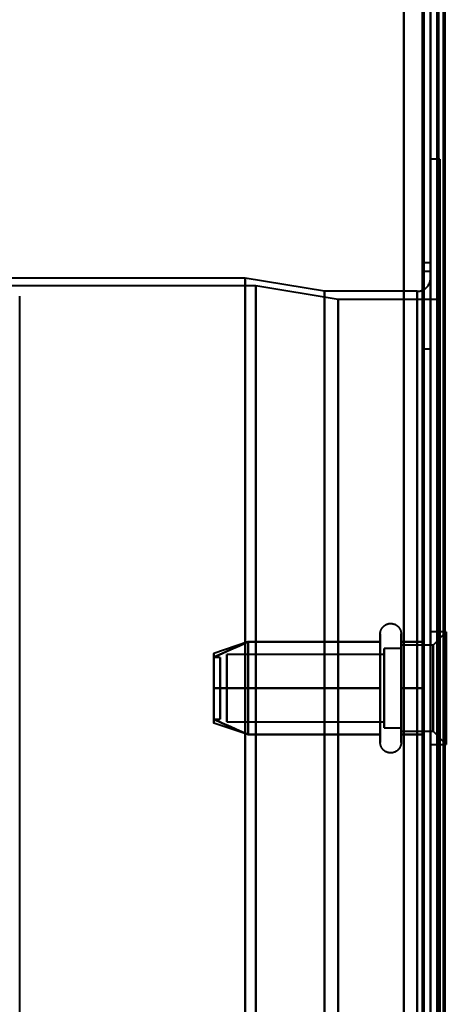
# Model space of a CAD drawing. Header units: millimetres. Extents: x -1352 to 2139, y -120 to 1010.
# Tile 21 of 77: x -533 to -501, y 394 to 469. Entities that reach past the tile are written whole.
import ezdxf

# ---------------------------------------------------------------- set-up
doc = ezdxf.new("R2010")
doc.units = ezdxf.units.MM
doc.layers.add('A-GENM', color=13, linetype='Continuous', lineweight=40)
doc.layers.add('G-IMPT', color=8, linetype='Continuous', lineweight=40)

# ---------------------------------------------------------------- blocks, each defined once
blk = doc.blocks.new('NEXA 700 CALQUES_dwg-751640-Avant')
at = {"layer": 'G-IMPT'}
for p, q in [((-501.97, 129.472), (-501.97, 902.272)), ((-501.47, 902.272), (-501.47, 129.472)), ((-501.27, 458.372), (-501.97, 458.372)), ((-501.97, 323.372), (-501.97, 458.372)), ((-501.97, 458.372), (-501.97, 188.372)), ((-501.97, 458.372), (-501.97, 188.372)), ((-501.27, 323.372), (-501.27, 458.372)), ((-501.27, 458.372), (-501.27, 323.372)), ((-501.97, 450.522), (-502.47, 450.522)), ((-501.97, 450.522), (-502.47, 450.522)), ((-502.47, 450.522), (-502.47, 447.272)), ((-502.47, 450.522), (-502.47, 447.272)), ((-502.47, 447.272), (-502.47, 450.522)), ((-502.47, 447.272), (-502.47, 450.522)), ((-501.97, 447.272), (-501.97, 450.522)), ((-501.97, 447.272), (-501.97, 450.522)), ((-501.97, 450.522), (-501.97, 447.272)), ((-501.97, 450.522), (-501.97, 447.272)), ((-501.97, 449.872), (-502.47, 449.872)), ((-502.47, 449.872), (-502.47, 323.372)), ((-502.47, 323.372), (-502.47, 449.872)), ((-501.97, 449.872), (-501.97, 323.372)), ((-501.97, 323.372), (-501.97, 449.872)), ((-515.97, 449.372), (-555.97, 449.372)), ((-509.97, 448.372), (-515.97, 449.372)), ((-515.97, 449.372), (-515.97, 323.372)), ((-515.97, 323.372), (-515.97, 449.372)), ((-501.97, 449.372), (-501.97, 323.372)), ((-501.97, 449.372), (-501.97, 197.372)), ((-501.97, 323.372), (-501.97, 449.372)), ((-515.168, 448.781), (-556.742, 448.781)), ((-508.959, 447.746), (-515.168, 448.781)), ((-515.168, 323.372), (-515.168, 448.781)), ((-515.168, 448.781), (-515.168, 323.372)), ((-502.97, 448.372), (-509.97, 448.372)), ((-509.97, 448.372), (-509.97, 323.372)), ((-509.97, 323.372), (-509.97, 448.372)), ((-502.97, 448.372), (-502.97, 323.372)), ((-502.97, 323.372), (-502.97, 448.372)), ((-502.97, 198.372), (-502.97, 448.372)), ((-501.27, 447.746), (-508.959, 447.746)), ((-508.959, 323.372), (-508.959, 447.746)), ((-508.959, 323.372), (-508.959, 447.746)), ((-508.959, 447.746), (-508.959, 323.372)), ((-508.959, 447.746), (-508.959, 323.372)), ((-501.27, 323.372), (-501.27, 447.746)), ((-501.27, 447.746), (-501.27, 198.998)), ((-501.27, 447.746), (-501.27, 198.998)), ((-502.47, 447.272), (-502.47, 444.022)), ((-502.47, 447.272), (-502.47, 444.022)), ((-502.47, 444.022), (-502.47, 447.272)), ((-502.47, 444.022), (-502.47, 447.272)), ((-501.97, 444.022), (-501.97, 447.272)), ((-501.97, 444.022), (-501.97, 447.272)), ((-501.97, 447.272), (-501.97, 444.022)), ((-501.97, 447.272), (-501.97, 444.022)), ((-502.47, 444.022), (-501.97, 444.022)), ((-502.47, 444.022), (-501.97, 444.022)), ((-505.765, 420.422), (-505.765, 422.472)), ((-505.765, 420.422), (-505.765, 422.472)), ((-504.184, 422.472), (-504.184, 420.422)), ((-504.184, 422.472), (-504.184, 420.422)), ((-500.77, 422.622), (-501.97, 422.622)), ((-500.77, 422.622), (-501.97, 422.622)), ((-501.97, 414.692), (-501.97, 422.622)), ((-501.97, 414.692), (-501.97, 422.622)), ((-501.97, 422.622), (-501.97, 414.692)), ((-501.97, 422.622), (-501.97, 414.692)), ((-501.97, 414.122), (-501.97, 422.053)), ((-501.97, 414.122), (-501.97, 422.053)), ((-501.97, 422.053), (-501.97, 414.122)), ((-501.97, 422.053), (-501.97, 414.122)), ((-500.77, 422.622), (-501.77, 421.622)), ((-500.77, 422.622), (-501.77, 421.622)), ((-500.77, 414.692), (-500.77, 422.622)), ((-500.77, 414.692), (-500.77, 422.622)), ((-500.77, 422.622), (-500.77, 414.692)), ((-500.77, 422.622), (-500.77, 414.692)), ((-500.77, 414.122), (-500.77, 422.053)), ((-500.77, 414.122), (-500.77, 422.053)), ((-500.77, 422.053), (-500.77, 414.122)), ((-500.77, 422.053), (-500.77, 414.122)), ((-515.78, 421.867), (-518.359, 421.008)), ((-515.78, 421.867), (-518.359, 421.008)), ((-505.765, 414.272), (-505.765, 421.923)), ((-505.765, 414.272), (-505.765, 421.923)), ((-504.184, 421.372), (-505.47, 421.372)), ((-504.184, 421.372), (-505.47, 421.372)), ((-505.47, 415.774), (-505.47, 421.372)), ((-505.47, 415.774), (-505.47, 421.372)), ((-505.47, 421.372), (-505.47, 419.872)), ((-505.47, 421.372), (-505.47, 419.872)), ((-504.184, 421.923), (-504.184, 414.272)), ((-504.184, 421.923), (-504.184, 414.272)), ((-501.77, 421.622), (-504.184, 421.622)), ((-501.77, 421.622), (-504.184, 421.622)), ((-504.184, 416.747), (-504.184, 421.622)), ((-504.184, 416.747), (-504.184, 421.622)), ((-504.184, 421.622), (-504.184, 419.997)), ((-504.184, 421.622), (-504.184, 419.997)), ((-504.184, 416.872), (-504.184, 421.372)), ((-504.184, 416.872), (-504.184, 421.372)), ((-504.184, 421.372), (-504.184, 416.872)), ((-504.184, 421.372), (-504.184, 416.872)), ((-501.77, 415.558), (-501.77, 421.622)), ((-501.77, 415.558), (-501.77, 421.622)), ((-501.77, 421.622), (-501.77, 415.558)), ((-501.77, 421.622), (-501.77, 415.558)), ((-517.859, 420.702), (-518.359, 420.702)), ((-517.859, 420.702), (-518.359, 420.702)), ((-518.359, 420.702), (-518.359, 416.054)), ((-518.359, 420.702), (-518.359, 416.054)), ((-518.359, 416.054), (-518.359, 420.702)), ((-518.359, 416.054), (-518.359, 420.702)), ((-518.359, 420.691), (-518.359, 416.042)), ((-518.359, 420.691), (-518.359, 416.042)), ((-518.359, 416.042), (-518.359, 420.691)), ((-518.359, 416.042), (-518.359, 420.691)), ((-517.859, 420.702), (-517.859, 416.054)), ((-517.859, 420.702), (-517.859, 416.054)), ((-517.859, 416.054), (-517.859, 420.702)), ((-517.859, 416.054), (-517.859, 420.702)), ((-517.859, 420.691), (-517.859, 416.042)), ((-517.859, 420.691), (-517.859, 416.042)), ((-517.859, 416.042), (-517.859, 420.691)), ((-517.859, 416.042), (-517.859, 420.691)), ((-505.47, 420.921), (-517.359, 420.921)), ((-505.47, 420.921), (-517.359, 420.921)), ((-517.359, 416.165), (-517.359, 420.921)), ((-517.359, 416.165), (-517.359, 420.921)), ((-517.359, 420.921), (-517.359, 416.165)), ((-517.359, 420.921), (-517.359, 416.165)), ((-517.359, 415.824), (-517.359, 420.579)), ((-517.359, 415.824), (-517.359, 420.579)), ((-517.359, 420.579), (-517.359, 415.824)), ((-517.359, 420.579), (-517.359, 415.824)), ((-505.47, 415.372), (-505.47, 420.97)), ((-505.47, 415.372), (-505.47, 420.97)), ((-505.47, 420.97), (-505.47, 416.872)), ((-505.47, 420.97), (-505.47, 416.872)), ((-505.47, 416.165), (-505.47, 420.921)), ((-505.47, 416.165), (-505.47, 420.921)), ((-505.47, 420.921), (-505.47, 416.165)), ((-505.47, 420.921), (-505.47, 416.165)), ((-505.47, 415.824), (-505.47, 420.579)), ((-505.47, 415.824), (-505.47, 420.579)), ((-505.47, 420.579), (-505.47, 415.824)), ((-505.47, 420.579), (-505.47, 415.824)), ((-504.184, 421.187), (-504.184, 415.122)), ((-504.184, 421.187), (-504.184, 415.122)), ((-501.77, 415.122), (-501.77, 421.187)), ((-501.77, 415.122), (-501.77, 421.187)), ((-501.77, 421.187), (-501.77, 415.122)), ((-501.77, 421.187), (-501.77, 415.122)), ((-505.765, 414.822), (-505.765, 420.422)), ((-505.765, 414.822), (-505.765, 420.422)), ((-505.47, 419.872), (-505.47, 415.372)), ((-505.47, 419.872), (-505.47, 415.372)), ((-504.184, 420.422), (-504.184, 414.822)), ((-504.184, 420.422), (-504.184, 414.822)), ((-504.184, 415.122), (-504.184, 419.997)), ((-504.184, 415.122), (-504.184, 419.997)), ((-504.184, 419.997), (-504.184, 415.558)), ((-504.184, 419.997), (-504.184, 415.558)), ((-504.184, 415.372), (-504.184, 419.872)), ((-504.184, 415.372), (-504.184, 419.872)), ((-504.184, 419.872), (-504.184, 415.372)), ((-504.184, 419.872), (-504.184, 415.372)), ((-518.359, 416.042), (-517.859, 416.042)), ((-518.359, 416.042), (-517.859, 416.042)), ((-515.78, 414.877), (-518.359, 415.737)), ((-515.78, 414.877), (-518.359, 415.737)), ((-517.359, 415.824), (-505.47, 415.824)), ((-517.359, 415.824), (-505.47, 415.824)), ((-505.47, 415.372), (-504.184, 415.372)), ((-505.47, 415.372), (-504.184, 415.372)), ((-504.184, 415.122), (-501.77, 415.122)), ((-504.184, 415.122), (-501.77, 415.122)), ((-501.77, 415.122), (-500.77, 414.122)), ((-501.77, 415.122), (-500.77, 414.122)), ((-501.97, 414.122), (-500.77, 414.122)), ((-501.97, 414.122), (-500.77, 414.122))]:
    blk.add_line(p, q, dxfattribs=at)
at = {"layer": 'G-IMPT', "flags": 128}
for points in [[(-503.97, 902.772), (-503.97, 709.322), (-503.97, 515.872), (-503.97, 322.422), (-503.97, 128.972)], [(-503.97, 128.972), (-503.97, 322.422), (-503.97, 515.872), (-503.97, 709.322), (-503.97, 902.772)], [(-503.97, 902.772), (-503.97, 709.322), (-503.97, 515.872), (-503.97, 322.422), (-503.97, 128.972)], [(-503.97, 128.972), (-503.97, 322.422), (-503.97, 515.872), (-503.97, 709.322), (-503.97, 902.772)], [(-503.97, 129.472), (-503.97, 322.672), (-503.97, 515.872), (-503.97, 709.072), (-503.97, 902.272)], [(-503.97, 902.272), (-503.97, 709.072), (-503.97, 515.872), (-503.97, 322.672), (-503.97, 129.472)], [(-503.97, 902.272), (-503.97, 709.072), (-503.97, 515.872), (-503.97, 322.672), (-503.97, 129.472)], [(-503.97, 129.472), (-503.97, 322.672), (-503.97, 515.872), (-503.97, 709.072), (-503.97, 902.272)], [(-502.57, 902.272), (-502.57, 709.072), (-502.57, 515.872), (-502.57, 322.672), (-502.57, 129.472)], [(-502.57, 129.472), (-502.57, 322.672), (-502.57, 515.872), (-502.57, 709.072), (-502.57, 902.272)], [(-502.57, 902.272), (-502.57, 709.072), (-502.57, 515.872), (-502.57, 322.672), (-502.57, 129.472)], [(-502.57, 129.472), (-502.57, 322.672), (-502.57, 515.872), (-502.57, 709.072), (-502.57, 902.272)], [(-502.57, 902.272), (-502.57, 709.072), (-502.57, 515.872), (-502.57, 322.672), (-502.57, 129.472)], [(-502.57, 129.472), (-502.57, 322.672), (-502.57, 515.872), (-502.57, 709.072), (-502.57, 902.272)], [(-502.47, 902.272), (-502.47, 709.072), (-502.47, 515.872), (-502.47, 322.672), (-502.47, 129.472)], [(-502.47, 129.472), (-502.47, 322.672), (-502.47, 515.872), (-502.47, 709.072), (-502.47, 902.272)], [(-501.97, 128.972), (-501.97, 322.422), (-501.97, 515.872), (-501.97, 709.322), (-501.97, 902.772)], [(-501.97, 902.772), (-501.97, 709.322), (-501.97, 515.872), (-501.97, 322.422), (-501.97, 128.972)], [(-501.97, 161.372), (-501.97, 346.597), (-501.97, 531.822), (-501.97, 717.047), (-501.97, 902.272)], [(-501.97, 129.472), (-501.97, 322.672), (-501.97, 515.872), (-501.97, 709.072), (-501.97, 902.272)], [(-501.97, 902.272), (-501.97, 717.047), (-501.97, 531.822), (-501.97, 346.597), (-501.97, 161.372)], [(-501.97, 902.272), (-501.97, 709.072), (-501.97, 515.872), (-501.97, 322.672), (-501.97, 129.472)], [(-501.97, 902.272), (-501.97, 709.072), (-501.97, 515.872), (-501.97, 322.672), (-501.97, 129.472)], [(-501.97, 129.472), (-501.97, 322.672), (-501.97, 515.872), (-501.97, 709.072), (-501.97, 902.272)], [(-501.47, 128.972), (-501.47, 322.422), (-501.47, 515.872), (-501.47, 709.322), (-501.47, 902.772)], [(-501.47, 902.272), (-501.47, 709.072), (-501.47, 515.872), (-501.47, 322.672), (-501.47, 129.472)], [(-501.47, 129.472), (-501.47, 322.672), (-501.47, 515.872), (-501.47, 709.072), (-501.47, 902.272)], [(-501.47, 902.272), (-501.47, 709.072), (-501.47, 515.872), (-501.47, 322.672), (-501.47, 129.472)], [(-501.47, 129.472), (-501.47, 322.672), (-501.47, 515.872), (-501.47, 709.072), (-501.47, 902.272)], [(-501.47, 902.272), (-501.47, 709.072), (-501.47, 515.872), (-501.47, 322.672), (-501.47, 129.472)], [(-501.47, 129.472), (-501.47, 322.672), (-501.47, 515.872), (-501.47, 709.072), (-501.47, 902.272)], [(-501.37, 128.972), (-501.37, 322.422), (-501.37, 515.872), (-501.37, 709.322), (-501.37, 902.772)], [(-501.37, 902.772), (-501.37, 709.322), (-501.37, 515.872), (-501.37, 322.422), (-501.37, 128.972)], [(-501.37, 902.772), (-501.37, 709.322), (-501.37, 515.872), (-501.37, 322.422), (-501.37, 128.972)], [(-500.97, 902.372), (-500.97, 709.122), (-500.97, 515.872), (-500.97, 322.622), (-500.97, 129.372)], [(-500.97, 129.372), (-500.97, 322.622), (-500.97, 515.872), (-500.97, 709.122), (-500.97, 902.372)], [(-500.97, 129.472), (-500.97, 322.672), (-500.97, 515.872), (-500.97, 709.072), (-500.97, 902.272)], [(-500.97, 902.272), (-500.97, 709.072), (-500.97, 515.872), (-500.97, 322.672), (-500.97, 129.472)], [(-500.87, 902.272), (-500.87, 717.047), (-500.87, 531.822), (-500.87, 346.597), (-500.87, 161.372)], [(-500.87, 161.372), (-500.87, 346.597), (-500.87, 531.822), (-500.87, 717.047), (-500.87, 902.272)], [(-502.97, 448.372), (-502.93, 448.373), (-502.89, 448.376), (-502.85, 448.379), (-502.81, 448.385), (-502.771, 448.392), (-502.732, 448.401), (-502.693, 448.411), (-502.655, 448.423), (-502.617, 448.436), (-502.58, 448.451), (-502.544, 448.468), (-502.508, 448.485), (-502.473, 448.504), (-502.438, 448.525), (-502.405, 448.547), (-502.372, 448.57), (-502.341, 448.595), (-502.31, 448.62), (-502.281, 448.647), (-502.252, 448.676), (-502.225, 448.705), (-502.199, 448.735), (-502.174, 448.766), (-502.15, 448.799), (-502.128, 448.832), (-502.107, 448.866), (-502.088, 448.901), (-502.07, 448.937), (-502.053, 448.973), (-502.038, 449.01), (-502.024, 449.048), (-502.012, 449.086), (-502.001, 449.124), (-501.992, 449.163), (-501.984, 449.202), (-501.978, 449.242), (-501.974, 449.282), (-501.971, 449.322), (-501.97, 449.362), (-501.97, 449.372)], [(-505.765, 422.472), (-505.765, 422.504), (-505.763, 422.535), (-505.76, 422.567), (-505.755, 422.598), (-505.75, 422.629), (-505.743, 422.66), (-505.735, 422.691), (-505.725, 422.721), (-505.715, 422.751), (-505.703, 422.78), (-505.69, 422.809), (-505.676, 422.837), (-505.661, 422.865), (-505.645, 422.892), (-505.627, 422.919), (-505.609, 422.944), (-505.59, 422.969), (-505.569, 422.993), (-505.548, 423.017), (-505.526, 423.039), (-505.502, 423.061), (-505.479, 423.082), (-505.454, 423.101), (-505.428, 423.12), (-505.402, 423.137), (-505.375, 423.154), (-505.347, 423.169), (-505.319, 423.184), (-505.291, 423.197), (-505.261, 423.209), (-505.232, 423.22), (-505.202, 423.23), (-505.171, 423.238), (-505.14, 423.245), (-505.109, 423.251), (-505.078, 423.256), (-505.047, 423.259), (-505.015, 423.262), (-504.983, 423.263), (-504.952, 423.262), (-504.92, 423.261), (-504.889, 423.258), (-504.857, 423.254), (-504.826, 423.249), (-504.795, 423.242), (-504.765, 423.234), (-504.734, 423.225), (-504.704, 423.215), (-504.675, 423.204), (-504.646, 423.191), (-504.618, 423.177), (-504.59, 423.162), (-504.562, 423.146), (-504.536, 423.129), (-504.51, 423.111), (-504.485, 423.092), (-504.46, 423.072), (-504.437, 423.051), (-504.414, 423.029), (-504.392, 423.006), (-504.371, 422.982), (-504.351, 422.958), (-504.332, 422.933), (-504.314, 422.907), (-504.298, 422.88), (-504.282, 422.852), (-504.267, 422.824), (-504.254, 422.796), (-504.241, 422.767), (-504.23, 422.737), (-504.22, 422.707), (-504.211, 422.677), (-504.204, 422.646), (-504.197, 422.615), (-504.192, 422.584), (-504.189, 422.552), (-504.186, 422.521), (-504.185, 422.489), (-504.184, 422.472)], [(-505.765, 422.472), (-505.765, 422.504), (-505.763, 422.535), (-505.76, 422.567), (-505.755, 422.598), (-505.75, 422.629), (-505.743, 422.66), (-505.735, 422.691), (-505.725, 422.721), (-505.715, 422.751), (-505.703, 422.78), (-505.69, 422.809), (-505.676, 422.837), (-505.661, 422.865), (-505.645, 422.892), (-505.627, 422.919), (-505.609, 422.944), (-505.59, 422.969), (-505.569, 422.993), (-505.548, 423.017), (-505.526, 423.039), (-505.502, 423.061), (-505.479, 423.082), (-505.454, 423.101), (-505.428, 423.12), (-505.402, 423.137), (-505.375, 423.154), (-505.347, 423.169), (-505.319, 423.184), (-505.291, 423.197), (-505.261, 423.209), (-505.232, 423.22), (-505.202, 423.23), (-505.171, 423.238), (-505.14, 423.245), (-505.109, 423.251), (-505.078, 423.256), (-505.047, 423.259), (-505.015, 423.262), (-504.983, 423.263), (-504.952, 423.262), (-504.92, 423.261), (-504.889, 423.258), (-504.857, 423.254), (-504.826, 423.249), (-504.795, 423.242), (-504.765, 423.234), (-504.734, 423.225), (-504.704, 423.215), (-504.675, 423.204), (-504.646, 423.191), (-504.618, 423.177), (-504.59, 423.162), (-504.562, 423.146), (-504.536, 423.129), (-504.51, 423.111), (-504.485, 423.092), (-504.46, 423.072), (-504.437, 423.051), (-504.414, 423.029), (-504.392, 423.006), (-504.371, 422.982), (-504.351, 422.958), (-504.332, 422.933), (-504.314, 422.907), (-504.298, 422.88), (-504.282, 422.852), (-504.267, 422.824), (-504.254, 422.796), (-504.241, 422.767), (-504.23, 422.737), (-504.22, 422.707), (-504.211, 422.677), (-504.204, 422.646), (-504.197, 422.615), (-504.192, 422.584), (-504.189, 422.552), (-504.186, 422.521), (-504.185, 422.489), (-504.184, 422.472)], [(-505.765, 422.472), (-505.765, 422.469), (-505.765, 422.459), (-505.765, 422.443), (-505.765, 422.42), (-505.765, 422.391), (-505.765, 422.355), (-505.765, 422.313), (-505.765, 422.264), (-505.765, 422.209), (-505.765, 422.149), (-505.765, 422.082), (-505.765, 422.009), (-505.765, 421.93), (-505.765, 421.923)], [(-505.765, 414.822), (-505.765, 414.906), (-505.765, 414.997), (-505.765, 415.093), (-505.765, 415.194), (-505.765, 415.3), (-505.765, 415.411), (-505.765, 415.526), (-505.765, 415.647), (-505.765, 415.771), (-505.765, 415.9), (-505.765, 416.033), (-505.765, 416.169), (-505.765, 416.31), (-505.765, 416.453), (-505.765, 416.599), (-505.765, 416.749), (-505.765, 416.9), (-505.765, 417.055), (-505.765, 417.211), (-505.765, 417.369), (-505.765, 417.529), (-505.765, 417.69), (-505.765, 417.852), (-505.765, 418.015), (-505.765, 418.179), (-505.765, 418.343), (-505.765, 418.507), (-505.765, 418.671), (-505.765, 418.834), (-505.765, 418.996), (-505.765, 419.158), (-505.765, 419.318), (-505.765, 419.477), (-505.765, 419.634), (-505.765, 419.789), (-505.765, 419.942), (-505.765, 420.092), (-505.765, 420.239), (-505.765, 420.384), (-505.765, 420.525), (-505.765, 420.663), (-505.765, 420.797), (-505.765, 420.927), (-505.765, 421.054), (-505.765, 421.175), (-505.765, 421.293), (-505.765, 421.406), (-505.765, 421.513), (-505.765, 421.616), (-505.765, 421.714), (-505.765, 421.806), (-505.765, 421.893), (-505.765, 421.974), (-505.765, 422.05), (-505.765, 422.119), (-505.765, 422.183), (-505.765, 422.24), (-505.765, 422.292), (-505.765, 422.337), (-505.765, 422.375), (-505.765, 422.408), (-505.765, 422.433), (-505.765, 422.453), (-505.765, 422.465), (-505.765, 422.472), (-505.765, 422.472)], [(-505.765, 422.472), (-505.765, 422.469), (-505.765, 422.459), (-505.765, 422.443), (-505.765, 422.42), (-505.765, 422.391), (-505.765, 422.355), (-505.765, 422.313), (-505.765, 422.264), (-505.765, 422.209), (-505.765, 422.149), (-505.765, 422.082), (-505.765, 422.009), (-505.765, 421.93), (-505.765, 421.923)], [(-505.765, 414.822), (-505.765, 414.906), (-505.765, 414.997), (-505.765, 415.093), (-505.765, 415.194), (-505.765, 415.3), (-505.765, 415.411), (-505.765, 415.526), (-505.765, 415.647), (-505.765, 415.771), (-505.765, 415.9), (-505.765, 416.033), (-505.765, 416.169), (-505.765, 416.31), (-505.765, 416.453), (-505.765, 416.599), (-505.765, 416.749), (-505.765, 416.9), (-505.765, 417.055), (-505.765, 417.211), (-505.765, 417.369), (-505.765, 417.529), (-505.765, 417.69), (-505.765, 417.852), (-505.765, 418.015), (-505.765, 418.179), (-505.765, 418.343), (-505.765, 418.507), (-505.765, 418.671), (-505.765, 418.834), (-505.765, 418.996), (-505.765, 419.158), (-505.765, 419.318), (-505.765, 419.477), (-505.765, 419.634), (-505.765, 419.789), (-505.765, 419.942), (-505.765, 420.092), (-505.765, 420.239), (-505.765, 420.384), (-505.765, 420.525), (-505.765, 420.663), (-505.765, 420.797), (-505.765, 420.927), (-505.765, 421.054), (-505.765, 421.175), (-505.765, 421.293), (-505.765, 421.406), (-505.765, 421.513), (-505.765, 421.616), (-505.765, 421.714), (-505.765, 421.806), (-505.765, 421.893), (-505.765, 421.974), (-505.765, 422.05), (-505.765, 422.119), (-505.765, 422.183), (-505.765, 422.24), (-505.765, 422.292), (-505.765, 422.337), (-505.765, 422.375), (-505.765, 422.408), (-505.765, 422.433), (-505.765, 422.453), (-505.765, 422.465), (-505.765, 422.472), (-505.765, 422.472)], [(-504.184, 422.472), (-504.184, 422.469), (-504.184, 422.459), (-504.184, 422.443), (-504.184, 422.42), (-504.184, 422.391), (-504.184, 422.355), (-504.184, 422.313), (-504.184, 422.264), (-504.184, 422.209), (-504.184, 422.149), (-504.184, 422.082), (-504.184, 422.009), (-504.184, 421.93), (-504.184, 421.846), (-504.184, 421.756), (-504.184, 421.661), (-504.184, 421.56), (-504.184, 421.455), (-504.184, 421.344), (-504.184, 421.229), (-504.184, 421.109), (-504.184, 420.985), (-504.184, 420.856), (-504.184, 420.724), (-504.184, 420.588), (-504.184, 420.448), (-504.184, 420.305), (-504.184, 420.159), (-504.184, 420.01), (-504.184, 419.858), (-504.184, 419.704), (-504.184, 419.548), (-504.184, 419.39), (-504.184, 419.23), (-504.184, 419.069), (-504.184, 418.907), (-504.184, 418.744), (-504.184, 418.58), (-504.184, 418.417), (-504.184, 418.253), (-504.184, 418.089), (-504.184, 417.925), (-504.184, 417.763), (-504.184, 417.601), (-504.184, 417.441), (-504.184, 417.282), (-504.184, 417.125), (-504.184, 416.969), (-504.184, 416.817), (-504.184, 416.666), (-504.184, 416.518), (-504.184, 416.374), (-504.184, 416.232), (-504.184, 416.094), (-504.184, 415.959), (-504.184, 415.829), (-504.184, 415.702), (-504.184, 415.58), (-504.184, 415.462), (-504.184, 415.349), (-504.184, 415.241), (-504.184, 415.137), (-504.184, 415.039), (-504.184, 414.946), (-504.184, 414.859), (-504.184, 414.822)], [(-504.184, 421.923), (-504.184, 422.002), (-504.184, 422.075), (-504.184, 422.143), (-504.184, 422.204), (-504.184, 422.26), (-504.184, 422.309), (-504.184, 422.351), (-504.184, 422.388), (-504.184, 422.418), (-504.184, 422.441), (-504.184, 422.458), (-504.184, 422.468), (-504.184, 422.472)], [(-504.184, 422.472), (-504.184, 422.469), (-504.184, 422.459), (-504.184, 422.443), (-504.184, 422.42), (-504.184, 422.391), (-504.184, 422.355), (-504.184, 422.313), (-504.184, 422.264), (-504.184, 422.209), (-504.184, 422.149), (-504.184, 422.082), (-504.184, 422.009), (-504.184, 421.93), (-504.184, 421.846), (-504.184, 421.756), (-504.184, 421.661), (-504.184, 421.56), (-504.184, 421.455), (-504.184, 421.344), (-504.184, 421.229), (-504.184, 421.109), (-504.184, 420.985), (-504.184, 420.856), (-504.184, 420.724), (-504.184, 420.588), (-504.184, 420.448), (-504.184, 420.305), (-504.184, 420.159), (-504.184, 420.01), (-504.184, 419.858), (-504.184, 419.704), (-504.184, 419.548), (-504.184, 419.39), (-504.184, 419.23), (-504.184, 419.069), (-504.184, 418.907), (-504.184, 418.744), (-504.184, 418.58), (-504.184, 418.417), (-504.184, 418.253), (-504.184, 418.089), (-504.184, 417.925), (-504.184, 417.763), (-504.184, 417.601), (-504.184, 417.441), (-504.184, 417.282), (-504.184, 417.125), (-504.184, 416.969), (-504.184, 416.817), (-504.184, 416.666), (-504.184, 416.518), (-504.184, 416.374), (-504.184, 416.232), (-504.184, 416.094), (-504.184, 415.959), (-504.184, 415.829), (-504.184, 415.702), (-504.184, 415.58), (-504.184, 415.462), (-504.184, 415.349), (-504.184, 415.241), (-504.184, 415.137), (-504.184, 415.039), (-504.184, 414.946), (-504.184, 414.859), (-504.184, 414.822)], [(-504.184, 421.923), (-504.184, 422.002), (-504.184, 422.075), (-504.184, 422.143), (-504.184, 422.204), (-504.184, 422.26), (-504.184, 422.309), (-504.184, 422.351), (-504.184, 422.388), (-504.184, 422.418), (-504.184, 422.441), (-504.184, 422.458), (-504.184, 422.468), (-504.184, 422.472)], [(-515.765, 421.872), (-516.414, 421.584), (-517.062, 421.295), (-517.71, 421.007), (-518.359, 420.718)], [(-518.359, 420.718), (-517.71, 421.007), (-517.062, 421.295), (-516.414, 421.584), (-515.765, 421.872)], [(-515.765, 421.872), (-516.414, 421.584), (-517.062, 421.295), (-517.71, 421.007), (-518.359, 420.718)], [(-518.359, 420.718), (-517.71, 421.007), (-517.062, 421.295), (-516.414, 421.584), (-515.765, 421.872)], [(-515.765, 421.872), (-516.414, 421.584), (-517.062, 421.295), (-517.71, 421.007), (-518.359, 420.718)], [(-518.359, 420.718), (-517.71, 421.007), (-517.062, 421.295), (-516.414, 421.584), (-515.765, 421.872)], [(-515.765, 421.872), (-516.414, 421.584), (-517.062, 421.295), (-517.71, 421.007), (-518.359, 420.718)], [(-518.359, 420.718), (-517.71, 421.007), (-517.062, 421.295), (-516.414, 421.584), (-515.765, 421.872)], [(-515.765, 418.372), (-515.765, 419.247), (-515.765, 420.122), (-515.765, 420.997), (-515.765, 421.872)], [(-515.765, 421.872), (-515.765, 420.997), (-515.765, 420.122), (-515.765, 419.247), (-515.765, 418.372)], [(-515.765, 418.372), (-515.765, 419.247), (-515.765, 420.122), (-515.765, 420.997), (-515.765, 421.872)], [(-515.765, 421.872), (-515.765, 420.997), (-515.765, 420.122), (-515.765, 419.247), (-515.765, 418.372)], [(-515.765, 421.872), (-515.765, 420.997), (-515.765, 420.122), (-515.765, 419.247), (-515.765, 418.372)], [(-505.765, 421.872), (-508.265, 421.872), (-510.765, 421.872), (-513.265, 421.872), (-515.765, 421.872)], [(-515.765, 421.872), (-513.265, 421.872), (-510.765, 421.872), (-508.265, 421.872), (-505.765, 421.872)], [(-505.765, 421.872), (-508.265, 421.872), (-510.765, 421.872), (-513.265, 421.872), (-515.765, 421.872)], [(-515.765, 418.372), (-515.765, 419.247), (-515.765, 420.122), (-515.765, 420.997), (-515.765, 421.872)], [(-515.765, 421.872), (-513.265, 421.872), (-510.765, 421.872), (-508.265, 421.872), (-505.765, 421.872)], [(-515.765, 421.872), (-515.765, 420.997), (-515.765, 420.122), (-515.765, 419.247), (-515.765, 418.372)], [(-505.765, 421.872), (-508.265, 421.872), (-510.765, 421.872), (-513.265, 421.872), (-515.765, 421.872)], [(-515.765, 421.872), (-513.265, 421.872), (-510.765, 421.872), (-508.265, 421.872), (-505.765, 421.872)], [(-505.765, 421.872), (-508.265, 421.872), (-510.765, 421.872), (-513.265, 421.872), (-515.765, 421.872)], [(-515.765, 418.372), (-515.765, 419.247), (-515.765, 420.122), (-515.765, 420.997), (-515.765, 421.872)], [(-515.765, 421.872), (-513.265, 421.872), (-510.765, 421.872), (-508.265, 421.872), (-505.765, 421.872)], [(-505.765, 421.923), (-505.765, 421.838), (-505.765, 421.748), (-505.765, 421.652), (-505.765, 421.551), (-505.765, 421.445), (-505.765, 421.334), (-505.765, 421.218), (-505.765, 421.098), (-505.765, 420.973), (-505.765, 420.844), (-505.765, 420.712), (-505.765, 420.575), (-505.765, 420.435), (-505.765, 420.292), (-505.765, 420.145), (-505.765, 419.996), (-505.765, 419.844), (-505.765, 419.69), (-505.765, 419.534), (-505.765, 419.376), (-505.765, 419.216), (-505.765, 419.055), (-505.765, 418.892), (-505.765, 418.729), (-505.765, 418.566), (-505.765, 418.402), (-505.765, 418.238), (-505.765, 418.074), (-505.765, 417.911), (-505.765, 417.748), (-505.765, 417.587), (-505.765, 417.426), (-505.765, 417.268), (-505.765, 417.111), (-505.765, 416.956), (-505.765, 416.803), (-505.765, 416.653), (-505.765, 416.505), (-505.765, 416.361), (-505.765, 416.219), (-505.765, 416.082), (-505.765, 415.948), (-505.765, 415.817), (-505.765, 415.691), (-505.765, 415.569), (-505.765, 415.452), (-505.765, 415.339), (-505.765, 415.231), (-505.765, 415.128), (-505.765, 415.031), (-505.765, 414.938), (-505.765, 414.851), (-505.765, 414.77), (-505.765, 414.695), (-505.765, 414.625), (-505.765, 414.562), (-505.765, 414.504), (-505.765, 414.453), (-505.765, 414.408), (-505.765, 414.369), (-505.765, 414.337), (-505.765, 414.311), (-505.765, 414.292), (-505.765, 414.279), (-505.765, 414.273), (-505.765, 414.272)], [(-505.765, 421.923), (-505.765, 421.838), (-505.765, 421.748), (-505.765, 421.652), (-505.765, 421.551), (-505.765, 421.445), (-505.765, 421.334), (-505.765, 421.218), (-505.765, 421.098), (-505.765, 420.973), (-505.765, 420.844), (-505.765, 420.712), (-505.765, 420.575), (-505.765, 420.435), (-505.765, 420.292), (-505.765, 420.145), (-505.765, 419.996), (-505.765, 419.844), (-505.765, 419.69), (-505.765, 419.534), (-505.765, 419.376), (-505.765, 419.216), (-505.765, 419.055), (-505.765, 418.892), (-505.765, 418.729), (-505.765, 418.566), (-505.765, 418.402), (-505.765, 418.238), (-505.765, 418.074), (-505.765, 417.911), (-505.765, 417.748), (-505.765, 417.587), (-505.765, 417.426), (-505.765, 417.268), (-505.765, 417.111), (-505.765, 416.956), (-505.765, 416.803), (-505.765, 416.653), (-505.765, 416.505), (-505.765, 416.361), (-505.765, 416.219), (-505.765, 416.082), (-505.765, 415.948), (-505.765, 415.817), (-505.765, 415.691), (-505.765, 415.569), (-505.765, 415.452), (-505.765, 415.339), (-505.765, 415.231), (-505.765, 415.128), (-505.765, 415.031), (-505.765, 414.938), (-505.765, 414.851), (-505.765, 414.77), (-505.765, 414.695), (-505.765, 414.625), (-505.765, 414.562), (-505.765, 414.504), (-505.765, 414.453), (-505.765, 414.408), (-505.765, 414.369), (-505.765, 414.337), (-505.765, 414.311), (-505.765, 414.292), (-505.765, 414.279), (-505.765, 414.273), (-505.765, 414.272)], [(-505.765, 418.372), (-505.765, 419.247), (-505.765, 420.122), (-505.765, 420.997), (-505.765, 421.872)], [(-505.765, 421.872), (-505.765, 420.997), (-505.765, 420.122), (-505.765, 419.247), (-505.765, 418.372)], [(-505.765, 418.372), (-505.765, 419.247), (-505.765, 420.122), (-505.765, 420.997), (-505.765, 421.872)], [(-505.765, 421.872), (-505.765, 420.997), (-505.765, 420.122), (-505.765, 419.247), (-505.765, 418.372)], [(-504.184, 414.272), (-504.184, 414.276), (-504.184, 414.285), (-504.184, 414.302), (-504.184, 414.325), (-504.184, 414.354), (-504.184, 414.39), (-504.184, 414.432), (-504.184, 414.48), (-504.184, 414.535), (-504.184, 414.596), (-504.184, 414.663), (-504.184, 414.736), (-504.184, 414.814), (-504.184, 414.899), (-504.184, 414.988), (-504.184, 415.084), (-504.184, 415.184), (-504.184, 415.29), (-504.184, 415.4), (-504.184, 415.516), (-504.184, 415.636), (-504.184, 415.76), (-504.184, 415.888), (-504.184, 416.021), (-504.184, 416.157), (-504.184, 416.297), (-504.184, 416.44), (-504.184, 416.586), (-504.184, 416.735), (-504.184, 416.887), (-504.184, 417.041), (-504.184, 417.197), (-504.184, 417.355), (-504.184, 417.514), (-504.184, 417.675), (-504.184, 417.838), (-504.184, 418.001), (-504.184, 418.164), (-504.184, 418.328), (-504.184, 418.492), (-504.184, 418.656), (-504.184, 418.819), (-504.184, 418.982), (-504.184, 419.143), (-504.184, 419.304), (-504.184, 419.463), (-504.184, 419.62), (-504.184, 419.775), (-504.184, 419.928), (-504.184, 420.079), (-504.184, 420.226), (-504.184, 420.371), (-504.184, 420.513), (-504.184, 420.651), (-504.184, 420.785), (-504.184, 420.916), (-504.184, 421.042), (-504.184, 421.165), (-504.184, 421.282), (-504.184, 421.396), (-504.184, 421.504), (-504.184, 421.607), (-504.184, 421.705), (-504.184, 421.798), (-504.184, 421.886), (-504.184, 421.923)], [(-504.184, 414.272), (-504.184, 414.276), (-504.184, 414.285), (-504.184, 414.302), (-504.184, 414.325), (-504.184, 414.354), (-504.184, 414.39), (-504.184, 414.432), (-504.184, 414.48), (-504.184, 414.535), (-504.184, 414.596), (-504.184, 414.663), (-504.184, 414.736), (-504.184, 414.814), (-504.184, 414.899), (-504.184, 414.988), (-504.184, 415.084), (-504.184, 415.184), (-504.184, 415.29), (-504.184, 415.4), (-504.184, 415.516), (-504.184, 415.636), (-504.184, 415.76), (-504.184, 415.888), (-504.184, 416.021), (-504.184, 416.157), (-504.184, 416.297), (-504.184, 416.44), (-504.184, 416.586), (-504.184, 416.735), (-504.184, 416.887), (-504.184, 417.041), (-504.184, 417.197), (-504.184, 417.355), (-504.184, 417.514), (-504.184, 417.675), (-504.184, 417.838), (-504.184, 418.001), (-504.184, 418.164), (-504.184, 418.328), (-504.184, 418.492), (-504.184, 418.656), (-504.184, 418.819), (-504.184, 418.982), (-504.184, 419.143), (-504.184, 419.304), (-504.184, 419.463), (-504.184, 419.62), (-504.184, 419.775), (-504.184, 419.928), (-504.184, 420.079), (-504.184, 420.226), (-504.184, 420.371), (-504.184, 420.513), (-504.184, 420.651), (-504.184, 420.785), (-504.184, 420.916), (-504.184, 421.042), (-504.184, 421.165), (-504.184, 421.282), (-504.184, 421.396), (-504.184, 421.504), (-504.184, 421.607), (-504.184, 421.705), (-504.184, 421.798), (-504.184, 421.886), (-504.184, 421.923)], [(-502.47, 421.872), (-502.898, 421.872), (-503.327, 421.872), (-503.756, 421.872), (-504.184, 421.872)], [(-504.184, 421.872), (-504.184, 420.997), (-504.184, 420.122), (-504.184, 419.247), (-504.184, 418.372)], [(-502.47, 421.872), (-502.898, 421.872), (-503.327, 421.872), (-503.756, 421.872), (-504.184, 421.872)], [(-504.184, 421.872), (-503.756, 421.872), (-503.327, 421.872), (-502.898, 421.872), (-502.47, 421.872)], [(-504.184, 418.372), (-504.184, 419.247), (-504.184, 420.122), (-504.184, 420.997), (-504.184, 421.872)], [(-504.184, 421.872), (-503.756, 421.872), (-503.327, 421.872), (-502.898, 421.872), (-502.47, 421.872)], [(-502.47, 421.872), (-502.898, 421.872), (-503.327, 421.872), (-503.756, 421.872), (-504.184, 421.872)], [(-504.184, 421.872), (-504.184, 420.997), (-504.184, 420.122), (-504.184, 419.247), (-504.184, 418.372)], [(-502.47, 421.872), (-502.898, 421.872), (-503.327, 421.872), (-503.756, 421.872), (-504.184, 421.872)], [(-504.184, 421.872), (-503.756, 421.872), (-503.327, 421.872), (-502.898, 421.872), (-502.47, 421.872)], [(-504.184, 418.372), (-504.184, 419.247), (-504.184, 420.122), (-504.184, 420.997), (-504.184, 421.872)], [(-504.184, 421.872), (-503.756, 421.872), (-503.327, 421.872), (-502.898, 421.872), (-502.47, 421.872)], [(-502.47, 418.372), (-502.47, 419.247), (-502.47, 420.122), (-502.47, 420.997), (-502.47, 421.872)], [(-502.47, 421.872), (-502.47, 420.997), (-502.47, 420.122), (-502.47, 419.247), (-502.47, 418.372)], [(-502.47, 418.372), (-502.47, 419.247), (-502.47, 420.122), (-502.47, 420.997), (-502.47, 421.872)], [(-502.47, 421.872), (-502.47, 420.997), (-502.47, 420.122), (-502.47, 419.247), (-502.47, 418.372)], [(-502.47, 418.372), (-502.47, 419.247), (-502.47, 420.122), (-502.47, 420.997), (-502.47, 421.872)], [(-502.47, 421.872), (-502.47, 420.997), (-502.47, 420.122), (-502.47, 419.247), (-502.47, 418.372)], [(-502.47, 418.372), (-502.47, 419.247), (-502.47, 420.122), (-502.47, 420.997), (-502.47, 421.872)], [(-502.47, 421.872), (-502.47, 420.997), (-502.47, 420.122), (-502.47, 419.247), (-502.47, 418.372)], [(-518.359, 418.372), (-517.71, 418.372), (-517.062, 418.372), (-516.414, 418.372), (-515.765, 418.372)], [(-515.765, 418.372), (-516.414, 418.372), (-517.062, 418.372), (-517.71, 418.372), (-518.359, 418.372)], [(-518.359, 418.372), (-517.71, 418.372), (-517.062, 418.372), (-516.414, 418.372), (-515.765, 418.372)], [(-515.765, 418.372), (-516.414, 418.372), (-517.062, 418.372), (-517.71, 418.372), (-518.359, 418.372)], [(-518.359, 418.372), (-517.71, 418.372), (-517.062, 418.372), (-516.414, 418.372), (-515.765, 418.372)], [(-515.765, 418.372), (-516.414, 418.372), (-517.062, 418.372), (-517.71, 418.372), (-518.359, 418.372)], [(-518.359, 418.372), (-517.71, 418.372), (-517.062, 418.372), (-516.414, 418.372), (-515.765, 418.372)], [(-515.765, 418.372), (-516.414, 418.372), (-517.062, 418.372), (-517.71, 418.372), (-518.359, 418.372)], [(-515.765, 418.372), (-515.765, 417.497), (-515.765, 416.622), (-515.765, 415.747), (-515.765, 414.872)], [(-515.765, 414.872), (-515.765, 415.747), (-515.765, 416.622), (-515.765, 417.497), (-515.765, 418.372)], [(-515.765, 418.372), (-515.765, 417.497), (-515.765, 416.622), (-515.765, 415.747), (-515.765, 414.872)], [(-515.765, 414.872), (-515.765, 415.747), (-515.765, 416.622), (-515.765, 417.497), (-515.765, 418.372)], [(-515.765, 418.372), (-513.265, 418.372), (-510.765, 418.372), (-508.265, 418.372), (-505.765, 418.372)], [(-505.765, 418.372), (-508.265, 418.372), (-510.765, 418.372), (-513.265, 418.372), (-515.765, 418.372)], [(-515.765, 414.872), (-515.765, 415.747), (-515.765, 416.622), (-515.765, 417.497), (-515.765, 418.372)], [(-515.765, 418.372), (-513.265, 418.372), (-510.765, 418.372), (-508.265, 418.372), (-505.765, 418.372)], [(-515.765, 418.372), (-515.765, 417.497), (-515.765, 416.622), (-515.765, 415.747), (-515.765, 414.872)], [(-505.765, 418.372), (-508.265, 418.372), (-510.765, 418.372), (-513.265, 418.372), (-515.765, 418.372)], [(-515.765, 418.372), (-513.265, 418.372), (-510.765, 418.372), (-508.265, 418.372), (-505.765, 418.372)], [(-505.765, 418.372), (-508.265, 418.372), (-510.765, 418.372), (-513.265, 418.372), (-515.765, 418.372)], [(-515.765, 414.872), (-515.765, 415.747), (-515.765, 416.622), (-515.765, 417.497), (-515.765, 418.372)], [(-515.765, 418.372), (-513.265, 418.372), (-510.765, 418.372), (-508.265, 418.372), (-505.765, 418.372)], [(-515.765, 418.372), (-515.765, 417.497), (-515.765, 416.622), (-515.765, 415.747), (-515.765, 414.872)], [(-505.765, 418.372), (-508.265, 418.372), (-510.765, 418.372), (-513.265, 418.372), (-515.765, 418.372)], [(-505.765, 418.372), (-505.765, 417.497), (-505.765, 416.622), (-505.765, 415.747), (-505.765, 414.872)], [(-505.765, 414.872), (-505.765, 415.747), (-505.765, 416.622), (-505.765, 417.497), (-505.765, 418.372)], [(-505.765, 418.372), (-505.765, 417.497), (-505.765, 416.622), (-505.765, 415.747), (-505.765, 414.872)], [(-505.765, 414.872), (-505.765, 415.747), (-505.765, 416.622), (-505.765, 417.497), (-505.765, 418.372)], [(-504.184, 414.872), (-504.184, 415.747), (-504.184, 416.622), (-504.184, 417.497), (-504.184, 418.372)], [(-504.184, 418.372), (-503.756, 418.372), (-503.327, 418.372), (-502.898, 418.372), (-502.47, 418.372)], [(-502.47, 418.372), (-502.898, 418.372), (-503.327, 418.372), (-503.756, 418.372), (-504.184, 418.372)], [(-504.184, 418.372), (-504.184, 417.497), (-504.184, 416.622), (-504.184, 415.747), (-504.184, 414.872)], [(-504.184, 418.372), (-503.756, 418.372), (-503.327, 418.372), (-502.898, 418.372), (-502.47, 418.372)], [(-502.47, 418.372), (-502.898, 418.372), (-503.327, 418.372), (-503.756, 418.372), (-504.184, 418.372)], [(-504.184, 414.872), (-504.184, 415.747), (-504.184, 416.622), (-504.184, 417.497), (-504.184, 418.372)], [(-504.184, 418.372), (-503.756, 418.372), (-503.327, 418.372), (-502.898, 418.372), (-502.47, 418.372)], [(-502.47, 418.372), (-502.898, 418.372), (-503.327, 418.372), (-503.756, 418.372), (-504.184, 418.372)], [(-504.184, 418.372), (-504.184, 417.497), (-504.184, 416.622), (-504.184, 415.747), (-504.184, 414.872)], [(-504.184, 418.372), (-503.756, 418.372), (-503.327, 418.372), (-502.898, 418.372), (-502.47, 418.372)], [(-502.47, 418.372), (-502.898, 418.372), (-503.327, 418.372), (-503.756, 418.372), (-504.184, 418.372)], [(-502.47, 418.372), (-502.47, 417.497), (-502.47, 416.622), (-502.47, 415.747), (-502.47, 414.872)], [(-502.47, 414.872), (-502.47, 415.747), (-502.47, 416.622), (-502.47, 417.497), (-502.47, 418.372)], [(-502.47, 418.372), (-502.47, 417.497), (-502.47, 416.622), (-502.47, 415.747), (-502.47, 414.872)], [(-502.47, 414.872), (-502.47, 415.747), (-502.47, 416.622), (-502.47, 417.497), (-502.47, 418.372)], [(-502.47, 418.372), (-502.47, 417.497), (-502.47, 416.622), (-502.47, 415.747), (-502.47, 414.872)], [(-502.47, 414.872), (-502.47, 415.747), (-502.47, 416.622), (-502.47, 417.497), (-502.47, 418.372)], [(-502.47, 418.372), (-502.47, 417.497), (-502.47, 416.622), (-502.47, 415.747), (-502.47, 414.872)], [(-502.47, 414.872), (-502.47, 415.747), (-502.47, 416.622), (-502.47, 417.497), (-502.47, 418.372)], [(-515.765, 414.872), (-516.414, 415.161), (-517.062, 415.449), (-517.71, 415.738), (-518.359, 416.026)], [(-518.359, 416.026), (-517.71, 415.738), (-517.062, 415.449), (-516.414, 415.161), (-515.765, 414.872)], [(-515.765, 414.872), (-516.414, 415.161), (-517.062, 415.449), (-517.71, 415.738), (-518.359, 416.026)], [(-518.359, 416.026), (-517.71, 415.738), (-517.062, 415.449), (-516.414, 415.161), (-515.765, 414.872)], [(-515.765, 414.872), (-516.414, 415.161), (-517.062, 415.449), (-517.71, 415.738), (-518.359, 416.026)], [(-518.359, 416.026), (-517.71, 415.738), (-517.062, 415.449), (-516.414, 415.161), (-515.765, 414.872)], [(-515.765, 414.872), (-516.414, 415.161), (-517.062, 415.449), (-517.71, 415.738), (-518.359, 416.026)], [(-518.359, 416.026), (-517.71, 415.738), (-517.062, 415.449), (-516.414, 415.161), (-515.765, 414.872)], [(-505.765, 414.872), (-508.265, 414.872), (-510.765, 414.872), (-513.265, 414.872), (-515.765, 414.872)], [(-515.765, 414.872), (-513.265, 414.872), (-510.765, 414.872), (-508.265, 414.872), (-505.765, 414.872)], [(-505.765, 414.872), (-508.265, 414.872), (-510.765, 414.872), (-513.265, 414.872), (-515.765, 414.872)], [(-515.765, 414.872), (-513.265, 414.872), (-510.765, 414.872), (-508.265, 414.872), (-505.765, 414.872)], [(-505.765, 414.872), (-508.265, 414.872), (-510.765, 414.872), (-513.265, 414.872), (-515.765, 414.872)], [(-515.765, 414.872), (-513.265, 414.872), (-510.765, 414.872), (-508.265, 414.872), (-505.765, 414.872)], [(-505.765, 414.872), (-508.265, 414.872), (-510.765, 414.872), (-513.265, 414.872), (-515.765, 414.872)], [(-515.765, 414.872), (-513.265, 414.872), (-510.765, 414.872), (-508.265, 414.872), (-505.765, 414.872)], [(-505.765, 414.272), (-505.765, 414.276), (-505.765, 414.285), (-505.765, 414.302), (-505.765, 414.325), (-505.765, 414.354), (-505.765, 414.39), (-505.765, 414.432), (-505.765, 414.48), (-505.765, 414.535), (-505.765, 414.596), (-505.765, 414.663), (-505.765, 414.736), (-505.765, 414.814), (-505.765, 414.822)], [(-505.765, 414.272), (-505.765, 414.276), (-505.765, 414.285), (-505.765, 414.302), (-505.765, 414.325), (-505.765, 414.354), (-505.765, 414.39), (-505.765, 414.432), (-505.765, 414.48), (-505.765, 414.535), (-505.765, 414.596), (-505.765, 414.663), (-505.765, 414.736), (-505.765, 414.814), (-505.765, 414.822)], [(-502.47, 414.872), (-502.898, 414.872), (-503.327, 414.872), (-503.756, 414.872), (-504.184, 414.872)], [(-502.47, 414.872), (-502.898, 414.872), (-503.327, 414.872), (-503.756, 414.872), (-504.184, 414.872)], [(-504.184, 414.872), (-503.756, 414.872), (-503.327, 414.872), (-502.898, 414.872), (-502.47, 414.872)], [(-504.184, 414.872), (-503.756, 414.872), (-503.327, 414.872), (-502.898, 414.872), (-502.47, 414.872)], [(-502.47, 414.872), (-502.898, 414.872), (-503.327, 414.872), (-503.756, 414.872), (-504.184, 414.872)], [(-502.47, 414.872), (-502.898, 414.872), (-503.327, 414.872), (-503.756, 414.872), (-504.184, 414.872)], [(-504.184, 414.872), (-503.756, 414.872), (-503.327, 414.872), (-502.898, 414.872), (-502.47, 414.872)], [(-504.184, 414.872), (-503.756, 414.872), (-503.327, 414.872), (-502.898, 414.872), (-502.47, 414.872)], [(-504.184, 414.822), (-504.184, 414.742), (-504.184, 414.669), (-504.184, 414.602), (-504.184, 414.54), (-504.184, 414.485), (-504.184, 414.436), (-504.184, 414.393), (-504.184, 414.357), (-504.184, 414.327), (-504.184, 414.304), (-504.184, 414.287), (-504.184, 414.276), (-504.184, 414.272)], [(-504.184, 414.822), (-504.184, 414.742), (-504.184, 414.669), (-504.184, 414.602), (-504.184, 414.54), (-504.184, 414.485), (-504.184, 414.436), (-504.184, 414.393), (-504.184, 414.357), (-504.184, 414.327), (-504.184, 414.304), (-504.184, 414.287), (-504.184, 414.276), (-504.184, 414.272)], [(-504.184, 414.272), (-504.185, 414.241), (-504.187, 414.209), (-504.19, 414.178), (-504.195, 414.146), (-504.2, 414.115), (-504.207, 414.084), (-504.215, 414.054), (-504.225, 414.024), (-504.235, 413.994), (-504.247, 413.964), (-504.26, 413.936), (-504.274, 413.907), (-504.289, 413.88), (-504.305, 413.852), (-504.323, 413.826), (-504.341, 413.8), (-504.36, 413.775), (-504.381, 413.751), (-504.402, 413.728), (-504.424, 413.705), (-504.447, 413.684), (-504.471, 413.663), (-504.496, 413.643), (-504.522, 413.625), (-504.548, 413.607), (-504.575, 413.591), (-504.602, 413.575), (-504.631, 413.561), (-504.659, 413.548), (-504.688, 413.536), (-504.718, 413.525), (-504.748, 413.515), (-504.779, 413.507), (-504.81, 413.499), (-504.841, 413.493), (-504.872, 413.489), (-504.903, 413.485), (-504.935, 413.483), (-504.966, 413.482), (-504.998, 413.482), (-505.03, 413.484), (-505.061, 413.487), (-505.092, 413.491), (-505.124, 413.496), (-505.155, 413.503), (-505.185, 413.51), (-505.215, 413.519), (-505.245, 413.53), (-505.275, 413.541), (-505.304, 413.554), (-505.332, 413.567), (-505.36, 413.582), (-505.388, 413.598), (-505.414, 413.615), (-505.44, 413.633), (-505.465, 413.652), (-505.49, 413.672), (-505.513, 413.694), (-505.536, 413.716), (-505.558, 413.738), (-505.579, 413.762), (-505.599, 413.787), (-505.617, 413.812), (-505.635, 413.838), (-505.652, 413.865), (-505.668, 413.892), (-505.683, 413.92), (-505.696, 413.949), (-505.708, 413.978), (-505.72, 414.008), (-505.73, 414.038), (-505.738, 414.068), (-505.746, 414.099), (-505.752, 414.13), (-505.757, 414.161), (-505.761, 414.192), (-505.764, 414.224), (-505.765, 414.255), (-505.765, 414.272)], [(-504.184, 414.272), (-504.185, 414.241), (-504.187, 414.209), (-504.19, 414.178), (-504.195, 414.146), (-504.2, 414.115), (-504.207, 414.084), (-504.215, 414.054), (-504.225, 414.024), (-504.235, 413.994), (-504.247, 413.964), (-504.26, 413.936), (-504.274, 413.907), (-504.289, 413.88), (-504.305, 413.852), (-504.323, 413.826), (-504.341, 413.8), (-504.36, 413.775), (-504.381, 413.751), (-504.402, 413.728), (-504.424, 413.705), (-504.447, 413.684), (-504.471, 413.663), (-504.496, 413.643), (-504.522, 413.625), (-504.548, 413.607), (-504.575, 413.591), (-504.602, 413.575), (-504.631, 413.561), (-504.659, 413.548), (-504.688, 413.536), (-504.718, 413.525), (-504.748, 413.515), (-504.779, 413.507), (-504.81, 413.499), (-504.841, 413.493), (-504.872, 413.489), (-504.903, 413.485), (-504.935, 413.483), (-504.966, 413.482), (-504.998, 413.482), (-505.03, 413.484), (-505.061, 413.487), (-505.092, 413.491), (-505.124, 413.496), (-505.155, 413.503), (-505.185, 413.51), (-505.215, 413.519), (-505.245, 413.53), (-505.275, 413.541), (-505.304, 413.554), (-505.332, 413.567), (-505.36, 413.582), (-505.388, 413.598), (-505.414, 413.615), (-505.44, 413.633), (-505.465, 413.652), (-505.49, 413.672), (-505.513, 413.694), (-505.536, 413.716), (-505.558, 413.738), (-505.579, 413.762), (-505.599, 413.787), (-505.617, 413.812), (-505.635, 413.838), (-505.652, 413.865), (-505.668, 413.892), (-505.683, 413.92), (-505.696, 413.949), (-505.708, 413.978), (-505.72, 414.008), (-505.73, 414.038), (-505.738, 414.068), (-505.746, 414.099), (-505.752, 414.13), (-505.757, 414.161), (-505.761, 414.192), (-505.764, 414.224), (-505.765, 414.255), (-505.765, 414.272)]]:
    blk.add_lwpolyline(points, dxfattribs=at)
at = {"layer": 'G-IMPT'}
for points in [[(-518.359, 420.718), (-518.359, 420.911), (-518.359, 421.104), (-518.359, 420.911), (-518.359, 420.718)], [(-518.359, 420.718), (-518.359, 420.911), (-518.359, 421.104), (-518.359, 420.911), (-518.359, 420.718)], [(-518.359, 420.718), (-518.359, 420.91), (-518.359, 421.008), (-518.359, 421.008)], [(-518.359, 421.008), (-518.359, 421.008), (-518.359, 420.91), (-518.359, 420.718)], [(-518.359, 420.718), (-518.359, 420.91), (-518.359, 421.008), (-518.359, 421.008)], [(-518.359, 421.008), (-518.359, 421.008), (-518.359, 420.91), (-518.359, 420.718)], [(-518.359, 418.372), (-518.359, 418.844), (-518.359, 419.738), (-518.359, 420.439), (-518.359, 420.718)], [(-518.359, 420.718), (-518.359, 420.439), (-518.359, 419.739), (-518.359, 418.845), (-518.359, 418.372)], [(-518.359, 418.372), (-518.359, 418.844), (-518.359, 419.738), (-518.359, 420.439), (-518.359, 420.718)], [(-518.359, 420.718), (-518.359, 420.439), (-518.359, 419.739), (-518.359, 418.845), (-518.359, 418.372)], [(-518.359, 420.718), (-518.359, 420.446), (-518.359, 419.739), (-518.359, 418.836), (-518.359, 418.372)], [(-518.359, 418.372), (-518.359, 418.836), (-518.359, 419.739), (-518.359, 420.446), (-518.359, 420.718)], [(-518.359, 420.718), (-518.359, 420.446), (-518.359, 419.739), (-518.359, 418.836), (-518.359, 418.372)], [(-518.359, 418.372), (-518.359, 418.836), (-518.359, 419.739), (-518.359, 420.446), (-518.359, 420.718)], [(-518.359, 418.372), (-518.359, 417.9), (-518.359, 417.006), (-518.359, 416.306), (-518.359, 416.026)], [(-518.359, 416.026), (-518.359, 416.305), (-518.359, 417.006), (-518.359, 417.9), (-518.359, 418.372)], [(-518.359, 418.372), (-518.359, 417.9), (-518.359, 417.006), (-518.359, 416.306), (-518.359, 416.026)], [(-518.359, 416.026), (-518.359, 416.305), (-518.359, 417.006), (-518.359, 417.9), (-518.359, 418.372)], [(-518.359, 416.026), (-518.359, 416.299), (-518.359, 417.006), (-518.359, 417.908), (-518.359, 418.372)], [(-518.359, 418.372), (-518.359, 417.908), (-518.359, 417.005), (-518.359, 416.298), (-518.359, 416.026)], [(-518.359, 416.026), (-518.359, 416.299), (-518.359, 417.006), (-518.359, 417.908), (-518.359, 418.372)], [(-518.359, 418.372), (-518.359, 417.908), (-518.359, 417.005), (-518.359, 416.298), (-518.359, 416.026)], [(-518.359, 416.026), (-518.359, 415.833), (-518.359, 415.64), (-518.359, 415.833), (-518.359, 416.026)], [(-518.359, 416.026), (-518.359, 415.833), (-518.359, 415.64), (-518.359, 415.833), (-518.359, 416.026)], [(-518.359, 416.026), (-518.359, 415.834), (-518.359, 415.737), (-518.359, 415.737)], [(-518.359, 415.737), (-518.359, 415.737), (-518.359, 415.834), (-518.359, 416.026)], [(-518.359, 416.026), (-518.359, 415.834), (-518.359, 415.737), (-518.359, 415.737)], [(-518.359, 415.737), (-518.359, 415.737), (-518.359, 415.834), (-518.359, 416.026)]]:
    blk.add_open_spline(points, degree=3, dxfattribs=at)
blk = doc.blocks.new('Souche connecteur circulaire R23 - Souche connecteur circulaire R23-751697-Avant')
at = {"layer": 'A-GENM'}
blk.add_line((-533.03, 323), (-533.03, 448), dxfattribs=at)

msp = doc.modelspace()

# ---------------------------------------------------------------- block references
at = {"layer": 'A-GENM'}
msp.add_blockref('Souche connecteur circulaire R23 - Souche connecteur circulaire R23-751697-Avant', (0, 0), dxfattribs=at)
at = {"layer": 'G-IMPT'}
msp.add_blockref('NEXA 700 CALQUES_dwg-751640-Avant', (0, 0), dxfattribs=at)

doc.saveas('drawing.dxf')
